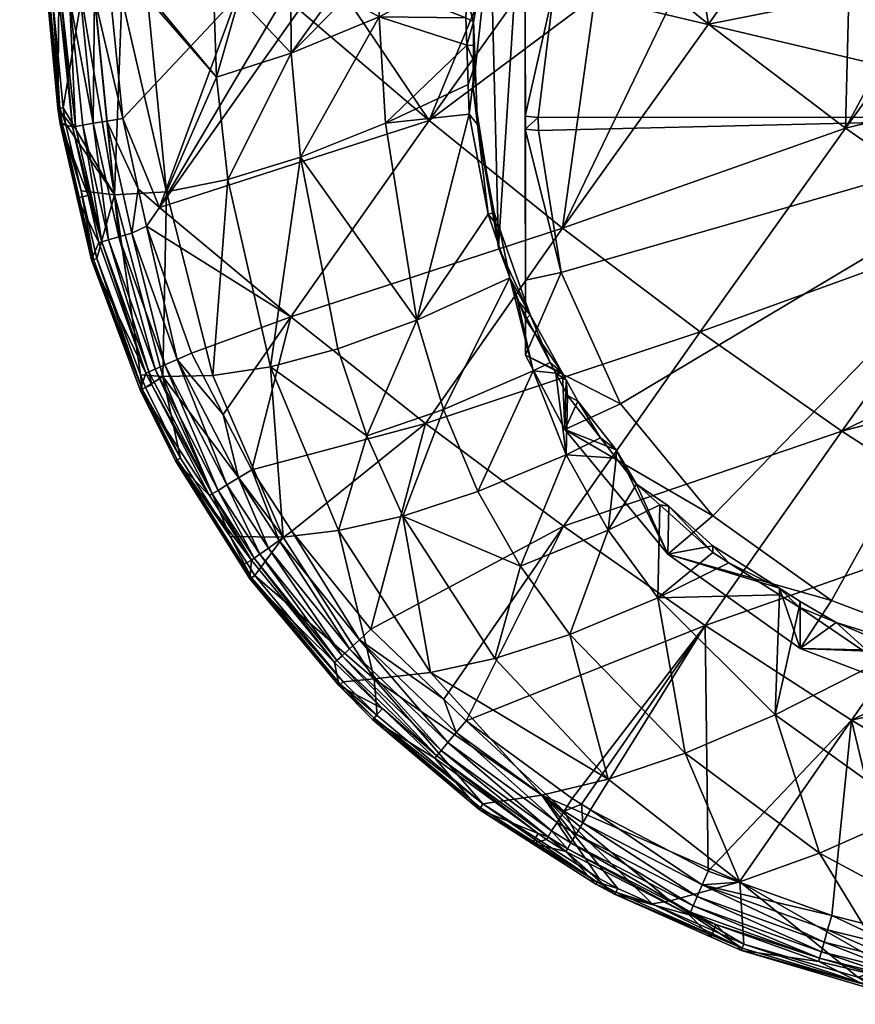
# Model space of a CAD drawing. Extents: x -0.028 to 0.043, y -0.141 to 0.027.
# Tile 1 of 46: x -0.021 to -0.005, y -0.14 to -0.122. Entities that reach past the tile are written whole.
import ezdxf

# ---------------------------------------------------------------- set-up
doc = ezdxf.new("R2010")
doc.units = 0
doc.layers.add('mesh', color=7, linetype='CONTINUOUS')

msp = doc.modelspace()

# ---------------------------------------------------------------- meshes
at = {"layer": 'mesh'}
mesh = msp.add_polyface(dxfattribs=at)
corners = [(-0.020637, -0.108652, 0.127079), (-0.020097, -0.121233, 0.127149), (-0.019542, -0.121234, 0.125844), (-0.018911, -0.125, 0.12569), (-0.019288, -0.121234, 0.125399), (-0.017919, -0.124942, 0.12392), (-0.018278, -0.121234, 0.123631), (-0.01877, -0.121234, 0.124492), (-0.015531, -0.122291, 0.120489), (-0.015537, -0.121235, 0.120477), (-0.016527, -0.121235, 0.121398), (-0.012195, -0.12162, 0.117932), (-0.013852, -0.121595, 0.119032), (-0.012176, -0.122142, 0.117968), (-0.013155, -0.121235, 0.118577), (-0.014781, -0.121235, 0.119773), (-0.014488, -0.121235, 0.119501), (-0.013839, -0.121235, 0.119051), (-0.016963, -0.122754, 0.122062), (-0.018216, -0.121234, 0.123523), (-0.019893, -0.123337, 0.127147), (-0.019973, -0.121234, 0.131334), (-0.020191, -0.121233, 0.127771), (-0.020723, -0.108651, 0.127669), (-0.018048, -0.125241, 0.132788), (-0.016568, -0.121209, 0.13348), (-0.015659, -0.121209, 0.133746), (-0.014488, -0.121209, 0.134088), (-0.015383, -0.121465, 0.133857), (-0.0152, -0.121209, 0.13388), (-0.012897, -0.123581, 0.134533), (-0.011917, -0.121209, 0.134839), (-0.019957, -0.123344, 0.127354), (-0.020151, -0.121234, 0.127354), (-0.020177, -0.121235, 0.127455), (-0.019993, -0.123344, 0.127785), (-0.020182, -0.121234, 0.127561), (-0.02071, -0.108653, 0.12737), (-0.011795, -0.119063, 0.117565), (-0.011711, -0.119406, 0.117608), (-0.011601, -0.119069, 0.117532), (-0.011879, -0.119315, 0.117624), (-0.011754, -0.119541, 0.117638), (-0.011812, -0.119803, 0.117683), (-0.012047, -0.121694, 0.117919), (-0.01203, -0.122145, 0.11795), (-0.011721, -0.119923, 0.115159), (-0.012055, -0.12297, 0.115807), (-0.012172, -0.121235, 0.117896), (-0.017009, -0.121235, 0.122005), (-0.019316, -0.123633, 0.132281), (-0.019559, -0.121226, 0.132272), (-0.019293, -0.12122, 0.132497), (-0.018754, -0.123538, 0.132661), (-0.018985, -0.121215, 0.132654), (-0.019653, -0.123691, 0.131688), (-0.01993, -0.121234, 0.131613), (-0.01977, -0.121231, 0.131995)]
mesh.append_faces([[corners[k] for k in face] for face in [(0, 1, 2, 2), (3, 4, 2, 2), (5, 6, 7, 7), (8, 9, 10, 10), (11, 12, 13, 13), (11, 14, 12, 12), (8, 15, 9, 9), (8, 16, 15, 15), (12, 16, 8, 8), (12, 17, 16, 16), (14, 17, 12, 12), (18, 19, 6, 6), (20, 2, 1, 1), (18, 8, 10, 10), (3, 7, 4, 4), (21, 22, 23, 23), (24, 25, 26, 26), (27, 28, 29, 29), (27, 30, 28, 28), (31, 30, 27, 27), (26, 29, 28, 28), (32, 33, 34, 34), (32, 1, 33, 33), (35, 36, 22, 22), (33, 1, 0, 0), (37, 34, 33, 33), (37, 36, 34, 34), (22, 36, 23, 23), (0, 37, 33, 33), (38, 39, 40, 40), (41, 39, 38, 38), (41, 42, 39, 39), (41, 43, 42, 42), (13, 44, 11, 11), (13, 45, 44, 44), (46, 39, 42, 42), (46, 44, 47, 47), (46, 43, 44, 44), (42, 43, 46, 46), (40, 39, 46, 46), (48, 14, 11, 11), (18, 49, 19, 19), (18, 10, 49, 49), (50, 51, 52, 52), (53, 52, 54, 54), (55, 56, 57, 57), (48, 43, 41, 41), (48, 44, 43, 43), (11, 44, 48, 48)]])
mesh = msp.add_polyface(dxfattribs=at)
corners = [(-0.003113, -0.121203, 0.136321), (0.000047, -0.121212, 0.13646), (0.000047, -0.12253, 0.136406), (-0.004936, -0.123726, 0.136119), (-0.00973, -0.121207, 0.135312), (-0.012897, -0.123581, 0.134533), (-0.011205, -0.121208, 0.134993), (-0.003583, -0.121202, 0.1363), (-0.004875, -0.121203, 0.13613), (-0.007557, -0.121735, 0.135782), (-0.007176, -0.121205, 0.135825), (-0.007647, -0.121205, 0.135763), (-0.00821, -0.121206, 0.135641), (0.001711, -0.121203, 0.136429), (-0.009127, -0.114566, 0.116154), (-0.009197, -0.114289, 0.116087), (-0.009607, -0.11481, 0.116288), (-0.008728, -0.11419, 0.115992), (-0.007953, -0.113462, 0.115678), (-0.010332, -0.115735, 0.116645), (-0.011263, -0.11746, 0.117191), (-0.010566, -0.116584, 0.116881), (-0.010508, -0.116062, 0.116749), (-0.011164, -0.117723, 0.117229), (-0.011795, -0.119063, 0.117565), (-0.011601, -0.119069, 0.117532), (-0.011571, -0.125998, 0.11645), (-0.011061, -0.118002, 0.114751), (-0.011721, -0.119923, 0.115159), (-0.01106, -0.120753, 0.11173), (-0.011061, -0.118683, 0.111544), (-0.011058, -0.123494, 0.111976), (-0.011058, -0.123743, 0.112062), (-0.011055, -0.127384, 0.116745), (-0.000058, -0.123517, 0.111834), (-0.003091, -0.11343, 0.10969), (-0.005657, -0.114541, 0.109926), (-0.000319, -0.113005, 0.109599), (0.002472, -0.113298, 0.109662), (-0.009495, -0.118482, 0.110764), (-0.010506, -0.121043, 0.111308), (-0.007842, -0.116265, 0.110292), (-0.010593, -0.117747, 0.111345), (-0.008747, -0.115271, 0.110819), (-0.006308, -0.113347, 0.11041), (-0.010282, -0.116068, 0.116719)]
mesh.append_faces([[corners[k] for k in face] for face in [(0, 1, 2, 2), (2, 3, 0, 0), (4, 5, 6, 6), (3, 7, 0, 0), (3, 8, 7, 7), (9, 10, 8, 8), (11, 10, 9, 9), (12, 11, 9, 9), (2, 1, 13, 13), (14, 15, 16, 16), (15, 17, 18, 18), (14, 17, 15, 15), (19, 14, 16, 16), (20, 21, 22, 22), (20, 23, 21, 21), (24, 23, 20, 20), (24, 25, 23, 23), (26, 27, 28, 28), (29, 30, 27, 27), (27, 31, 29, 29), (27, 32, 31, 31), (33, 32, 27, 27), (34, 35, 36, 36), (34, 37, 35, 35), (38, 37, 34, 34), (34, 39, 40, 40), (34, 41, 39, 39), (36, 41, 34, 34), (40, 30, 29, 29), (40, 39, 30, 30), (31, 40, 29, 29), (39, 42, 30, 30), (39, 43, 42, 42), (41, 43, 39, 39), (41, 44, 43, 43), (36, 44, 41, 41), (23, 27, 21, 21), (23, 28, 27, 27), (25, 28, 23, 23), (44, 18, 43, 43), (21, 30, 42, 42), (27, 30, 21, 21), (43, 14, 42, 42), (43, 17, 14, 14), (18, 17, 43, 43), (19, 45, 14, 14), (22, 45, 19, 19), (22, 21, 45, 45), (21, 42, 45, 45), (42, 14, 45, 45)]])
mesh = msp.add_polyface(dxfattribs=at)
corners = [(-0.016742, -0.124709, 0.122231), (-0.015531, -0.122291, 0.120489), (-0.016963, -0.122754, 0.122062), (-0.015354, -0.12428, 0.120638), (-0.015929, -0.128284, 0.122748), (-0.013132, -0.127396, 0.119566), (-0.011769, -0.125372, 0.118123), (-0.012129, -0.123459, 0.118057), (-0.011962, -0.130668, 0.120236), (-0.010909, -0.128363, 0.11842), (-0.012623, -0.129099, 0.119867), (-0.013852, -0.121595, 0.119032), (-0.013727, -0.123629, 0.119156), (-0.012176, -0.122142, 0.117968), (-0.012149, -0.122891, 0.118019), (-0.014087, -0.129602, 0.121431), (-0.014641, -0.127944, 0.121107), (-0.01703, -0.128451, 0.124468), (-0.015686, -0.131539, 0.125215), (-0.014625, -0.131416, 0.123484), (-0.016285, -0.130254, 0.132664), (-0.015539, -0.127334, 0.133405), (-0.012968, -0.129367, 0.133856), (-0.016831, -0.129195, 0.132663), (-0.017435, -0.128024, 0.132661), (-0.011917, -0.121209, 0.134839), (-0.011205, -0.121208, 0.134993), (-0.012897, -0.123581, 0.134533), (-0.00973, -0.121207, 0.135312), (-0.010344, -0.125634, 0.135038), (-0.018048, -0.125241, 0.132788), (-0.015383, -0.121465, 0.133857), (-0.012016, -0.122508, 0.117975), (-0.01203, -0.122145, 0.11795), (-0.011973, -0.123655, 0.118053), (-0.011654, -0.125339, 0.118113), (-0.01155, -0.125635, 0.118121), (-0.011571, -0.125998, 0.11645), (-0.011721, -0.119923, 0.115159), (-0.012055, -0.12297, 0.115807), (-0.011055, -0.127384, 0.116745), (-0.011061, -0.118002, 0.114751), (-0.010962, -0.127294, 0.118163), (-0.012047, -0.121694, 0.117919), (-0.011353, -0.126586, 0.118151)]
mesh.append_faces([[corners[k] for k in face] for face in [(0, 1, 2, 2), (3, 0, 4, 4), (5, 6, 7, 7), (8, 9, 10, 10), (3, 1, 0, 0), (3, 11, 1, 1), (12, 11, 3, 3), (12, 13, 11, 11), (14, 13, 12, 12), (15, 5, 16, 16), (15, 10, 5, 5), (17, 4, 0, 0), (18, 4, 17, 17), (12, 7, 14, 14), (12, 5, 7, 7), (3, 5, 12, 12), (3, 16, 5, 5), (4, 16, 3, 3), (4, 15, 16, 16), (19, 15, 4, 4), (20, 21, 22, 22), (23, 21, 20, 20), (23, 24, 21, 21), (25, 26, 27, 27), (28, 29, 27, 27), (21, 29, 22, 22), (21, 27, 29, 29), (30, 27, 21, 21), (30, 31, 27, 27), (32, 13, 14, 14), (32, 33, 13, 13), (7, 32, 14, 14), (7, 34, 32, 32), (6, 34, 7, 7), (6, 35, 34, 34), (6, 36, 35, 35), (37, 38, 39, 39), (40, 41, 37, 37), (42, 37, 36, 36), (34, 39, 32, 32), (34, 37, 39, 39), (35, 37, 34, 34), (35, 36, 37, 37), (39, 33, 32, 32), (39, 43, 33, 33), (5, 44, 6, 6), (10, 44, 5, 5), (10, 9, 44, 44), (44, 36, 6, 6), (44, 42, 36, 36)]])
mesh = msp.add_polyface(dxfattribs=at)
corners = [(-0.010277, -0.129966, 0.118771), (-0.010473, -0.128406, 0.118223), (-0.010909, -0.128363, 0.11842), (-0.010248, -0.128834, 0.118243), (-0.010579, -0.128205, 0.118214), (-0.011206, -0.127012, 0.11816), (-0.011962, -0.130668, 0.120236), (0.000047, -0.12253, 0.136406), (-0.002219, -0.125626, 0.13621), (-0.004936, -0.123726, 0.136119), (-0.00821, -0.121206, 0.135641), (-0.010344, -0.125634, 0.135038), (-0.00973, -0.121207, 0.135312), (-0.007557, -0.121735, 0.135782), (-0.004875, -0.121203, 0.13613), (-0.010329, -0.131334, 0.134128), (-0.007716, -0.127616, 0.135349), (-0.005005, -0.129515, 0.135442), (-0.012968, -0.129367, 0.133856), (-0.010054, -0.128942, 0.118251), (-0.009619, -0.129643, 0.118335), (-0.010278, -0.128534, 0.118229), (-0.010349, -0.128406, 0.118222), (-0.010962, -0.127294, 0.118163), (-0.011055, -0.127384, 0.116745), (-0.011056, -0.126633, 0.113049), (-0.011058, -0.123743, 0.112062), (-0.011055, -0.128065, 0.113538), (-0.000058, -0.123517, 0.111834), (-0.010506, -0.121043, 0.111308), (-0.010808, -0.123524, 0.111835), (-0.010371, -0.126484, 0.112464), (-0.009235, -0.128994, 0.112998), (-0.010805, -0.123772, 0.111888), (-0.007473, -0.131131, 0.113452), (-0.002588, -0.133737, 0.114006), (0.000202, -0.134029, 0.114068), (-0.011058, -0.123494, 0.111976), (-0.010302, -0.129481, 0.113839), (-0.011571, -0.125998, 0.11645), (-0.009319, -0.12987, 0.118361), (-0.011353, -0.126586, 0.118151), (0.000047, -0.124975, 0.136308), (0.000047, -0.127071, 0.136043), (0.000047, -0.128192, 0.135901)]
mesh.append_faces([[corners[k] for k in face] for face in [(0, 1, 2, 2), (0, 3, 1, 1), (2, 4, 5, 5), (1, 4, 2, 2), (6, 0, 2, 2), (7, 8, 9, 9), (10, 11, 12, 12), (13, 14, 9, 9), (15, 16, 17, 17), (18, 11, 16, 16), (16, 8, 17, 17), (16, 9, 8, 8), (11, 9, 16, 16), (11, 13, 9, 9), (10, 13, 11, 11), (19, 3, 20, 20), (21, 3, 19, 19), (21, 1, 3, 3), (22, 1, 21, 21), (22, 4, 1, 1), (23, 4, 22, 22), (23, 5, 4, 4), (24, 25, 26, 26), (27, 25, 24, 24), (28, 29, 30, 30), (28, 31, 32, 32), (28, 33, 31, 31), (30, 33, 28, 28), (32, 34, 28, 28), (35, 36, 28, 28), (37, 30, 29, 29), (26, 30, 37, 37), (26, 33, 30, 30), (31, 33, 26, 26), (32, 27, 38, 38), (31, 27, 32, 32), (31, 25, 27, 27), (26, 25, 31, 31), (22, 21, 38, 38), (23, 24, 39, 39), (22, 24, 23, 23), (22, 27, 24, 24), (38, 27, 22, 22), (38, 19, 40, 40), (21, 19, 38, 38), (2, 5, 41, 41), (42, 43, 8, 8), (17, 43, 44, 44), (17, 8, 43, 43), (41, 5, 23, 23)]])
mesh = msp.add_polyface(dxfattribs=at)
corners = [(-0.019893, -0.123337, 0.127147), (-0.018911, -0.125, 0.12569), (-0.019542, -0.121234, 0.125844), (-0.019847, -0.123634, 0.127149), (-0.019546, -0.124926, 0.127153), (-0.017919, -0.124942, 0.12392), (-0.01877, -0.121234, 0.124492), (-0.016963, -0.122754, 0.122062), (-0.018278, -0.121234, 0.123631), (-0.016742, -0.124709, 0.122231), (-0.019947, -0.123643, 0.127788), (-0.019415, -0.125012, 0.131352), (-0.019621, -0.125056, 0.127802), (-0.019713, -0.123702, 0.131349), (-0.019993, -0.123344, 0.127785), (-0.019973, -0.121234, 0.131334), (-0.020191, -0.121233, 0.127771), (-0.018754, -0.123538, 0.132661), (-0.018048, -0.125241, 0.132788), (-0.018455, -0.124887, 0.132661), (-0.016568, -0.121209, 0.13348), (-0.018985, -0.121215, 0.132654), (-0.015659, -0.121209, 0.133746), (-0.015383, -0.121465, 0.133857), (-0.019057, -0.123589, 0.132504), (-0.018578, -0.125729, 0.132503), (-0.018828, -0.125801, 0.132281), (-0.019316, -0.123633, 0.132281), (-0.019023, -0.125858, 0.132006), (-0.019518, -0.123668, 0.132004), (-0.019152, -0.125895, 0.131692), (-0.019653, -0.123691, 0.131688), (-0.020177, -0.121235, 0.127455), (-0.020182, -0.121234, 0.127561), (-0.01999, -0.123346, 0.127568), (-0.019944, -0.123645, 0.127571), (-0.019345, -0.126245, 0.12759), (-0.019957, -0.123344, 0.127354), (-0.01991, -0.123642, 0.127356), (-0.019311, -0.126236, 0.12737), (-0.020097, -0.121233, 0.127149), (-0.018297, -0.125598, 0.132661), (-0.01993, -0.121234, 0.131613), (-0.01977, -0.121231, 0.131995), (-0.019559, -0.121226, 0.132272), (-0.019293, -0.12122, 0.132497)]
mesh.append_faces([[corners[k] for k in face] for face in [(0, 1, 2, 2), (3, 1, 0, 0), (3, 4, 1, 1), (1, 5, 6, 6), (5, 7, 8, 8), (5, 9, 7, 7), (10, 11, 12, 12), (10, 13, 11, 11), (14, 13, 10, 10), (14, 15, 13, 13), (16, 15, 14, 14), (17, 18, 19, 19), (17, 20, 18, 18), (21, 20, 17, 17), (22, 23, 18, 18), (19, 24, 17, 17), (19, 25, 24, 24), (24, 26, 27, 27), (25, 26, 24, 24), (27, 28, 29, 29), (26, 28, 27, 27), (29, 30, 31, 31), (28, 30, 29, 29), (30, 13, 31, 31), (30, 11, 13, 13), (32, 33, 34, 34), (14, 34, 33, 33), (35, 34, 14, 14), (35, 12, 36, 36), (35, 10, 12, 12), (14, 10, 35, 35), (34, 37, 32, 32), (34, 38, 37, 37), (35, 38, 34, 34), (35, 39, 38, 38), (36, 39, 35, 35), (37, 0, 40, 40), (37, 3, 0, 0), (38, 3, 37, 37), (38, 4, 3, 3), (39, 4, 38, 38), (18, 41, 19, 19), (15, 42, 13, 13), (43, 44, 27, 27), (17, 24, 45, 45), (41, 25, 19, 19), (24, 27, 45, 45), (27, 29, 43, 43), (29, 31, 43, 43), (31, 13, 42, 42)]])
mesh = msp.add_polyface(dxfattribs=at)
corners = [(-0.004286, -0.133926, 0.11953), (-0.005821, -0.132878, 0.119006), (-0.006281, -0.134934, 0.120842), (-0.008522, -0.132701, 0.119695), (-0.007163, -0.13203, 0.118762), (-0.007471, -0.131836, 0.118706), (-0.006196, -0.132641, 0.118938), (0.000047, -0.128192, 0.135901), (-0.002204, -0.131323, 0.135299), (-0.005005, -0.129515, 0.135442), (0.000047, -0.128943, 0.135806), (0.000047, -0.130858, 0.135437), (-0.007616, -0.133227, 0.134206), (-0.004824, -0.13504, 0.134074), (-0.010329, -0.131334, 0.134128), (-0.005805, -0.132768, 0.118984), (-0.006196, -0.132519, 0.118914), (-0.001941, -0.134145, 0.119461), (-0.002878, -0.13382, 0.119356), (-0.003183, -0.133768, 0.119336), (-0.001175, -0.13411, 0.119466), (-0.007474, -0.131706, 0.118684), (-0.008313, -0.130951, 0.11853), (-0.000058, -0.123517, 0.111834), (-0.005206, -0.132749, 0.113796), (-0.002588, -0.133737, 0.114006), (-0.007473, -0.131131, 0.113452), (0.000202, -0.134029, 0.114068), (-0.002882, -0.134776, 0.114965), (0.000233, -0.135102, 0.115034), (-0.005805, -0.133672, 0.11473), (-0.008335, -0.131866, 0.114346), (0.00005, -0.134121, 0.119471), (0.000047, -0.1343, 0.119519), (0.000046, -0.13482, 0.119954), (-0.005114, -0.133175, 0.119109), (-0.003933, -0.133671, 0.119282), (-0.001674, -0.135778, 0.120856), (0.000274, -0.134298, 0.119518), (0.000047, -0.132655, 0.134969), (0.000047, -0.133946, 0.134633), (0.000233, -0.134122, 0.119472)]
mesh.append_faces([[corners[k] for k in face] for face in [(0, 1, 2, 2), (3, 4, 5, 5), (6, 4, 3, 3), (2, 6, 3, 3), (1, 6, 2, 2), (7, 8, 9, 9), (8, 10, 11, 11), (7, 10, 8, 8), (12, 8, 13, 13), (12, 9, 8, 8), (14, 9, 12, 12), (1, 15, 16, 16), (17, 18, 19, 19), (17, 20, 18, 18), (16, 6, 1, 1), (16, 4, 6, 6), (21, 4, 16, 16), (21, 5, 4, 4), (22, 5, 21, 21), (23, 24, 25, 25), (23, 26, 24, 24), (27, 28, 29, 29), (25, 28, 27, 27), (25, 30, 28, 28), (24, 30, 25, 25), (24, 31, 30, 30), (26, 31, 24, 24), (19, 28, 30, 30), (29, 20, 32, 32), (28, 18, 20, 20), (19, 18, 28, 28), (30, 16, 15, 15), (31, 16, 30, 30), (31, 21, 16, 16), (33, 17, 34, 34), (0, 35, 1, 1), (36, 35, 0, 0), (37, 36, 0, 0), (34, 38, 33, 33), (8, 11, 39, 39), (13, 39, 40, 40), (13, 8, 39, 39), (35, 15, 1, 1), (36, 19, 35, 35), (17, 19, 36, 36), (33, 20, 17, 17), (33, 32, 20, 20), (33, 41, 32, 32), (19, 30, 35, 35), (30, 15, 35, 35)]])
mesh = msp.add_polyface(dxfattribs=at)
corners = [(-0.018911, -0.125, 0.12569), (-0.019546, -0.124926, 0.127153), (-0.019246, -0.126219, 0.127158), (-0.018412, -0.128439, 0.12717), (-0.017983, -0.128474, 0.126244), (-0.01832, -0.128684, 0.127172), (-0.01765, -0.130033, 0.127177), (-0.017919, -0.124942, 0.12392), (-0.01703, -0.128451, 0.124468), (-0.015686, -0.131539, 0.125215), (-0.016742, -0.124709, 0.122231), (-0.019348, -0.126243, 0.127813), (-0.01921, -0.125913, 0.131355), (-0.018309, -0.128409, 0.13136), (-0.019621, -0.125056, 0.127802), (-0.019415, -0.125012, 0.131352), (-0.017711, -0.128145, 0.132503), (-0.016831, -0.129195, 0.132663), (-0.016541, -0.13041, 0.132506), (-0.017435, -0.128024, 0.132661), (-0.018254, -0.128385, 0.131695), (-0.018196, -0.128628, 0.131361), (-0.019152, -0.125895, 0.131692), (-0.018578, -0.125729, 0.132503), (-0.017947, -0.128249, 0.132282), (-0.018828, -0.125801, 0.132281), (-0.01676, -0.130543, 0.132284), (-0.018131, -0.12833, 0.132007), (-0.019023, -0.125858, 0.132006), (-0.016931, -0.130647, 0.132011), (-0.017045, -0.130716, 0.1317), (-0.018384, -0.128712, 0.127387), (-0.019345, -0.126245, 0.12759), (-0.018418, -0.128725, 0.12761), (-0.019311, -0.126236, 0.12737), (-0.017712, -0.130065, 0.127393), (-0.017745, -0.130082, 0.127618), (-0.018418, -0.128729, 0.127837), (-0.015539, -0.127334, 0.133405), (-0.018297, -0.125598, 0.132661), (-0.018048, -0.125241, 0.132788)]
mesh.append_faces([[corners[k] for k in face] for face in [(0, 1, 2, 2), (3, 0, 2, 2), (3, 4, 0, 0), (5, 4, 3, 3), (5, 6, 4, 4), (4, 7, 0, 0), (4, 8, 7, 7), (9, 8, 4, 4), (8, 10, 7, 7), (11, 12, 13, 13), (14, 12, 11, 11), (14, 15, 12, 12), (16, 17, 18, 18), (16, 19, 17, 17), (13, 20, 21, 21), (13, 22, 20, 20), (12, 22, 13, 13), (23, 24, 25, 25), (16, 24, 23, 23), (16, 26, 24, 24), (18, 26, 16, 16), (25, 27, 28, 28), (24, 27, 25, 25), (24, 29, 27, 27), (26, 29, 24, 24), (28, 20, 22, 22), (27, 20, 28, 28), (27, 30, 20, 20), (29, 30, 27, 27), (12, 15, 22, 22), (5, 31, 6, 6), (32, 11, 33, 33), (32, 14, 11, 11), (32, 31, 34, 34), (33, 31, 32, 32), (33, 35, 31, 31), (36, 35, 33, 33), (34, 2, 1, 1), (31, 2, 34, 34), (31, 3, 2, 2), (5, 3, 31, 31), (37, 13, 21, 21), (11, 13, 37, 37), (38, 39, 40, 40), (38, 19, 39, 39), (16, 23, 39, 39), (39, 19, 16, 16), (33, 37, 36, 36), (33, 11, 37, 37)]])
mesh = msp.add_polyface(dxfattribs=at)
corners = [(-0.008522, -0.132701, 0.119695), (-0.007471, -0.131836, 0.118706), (-0.008488, -0.130924, 0.118518), (-0.009319, -0.130029, 0.118379), (-0.009619, -0.129643, 0.118335), (-0.010277, -0.129966, 0.118771), (-0.010248, -0.128834, 0.118243), (-0.009473, -0.131407, 0.1192), (-0.010208, -0.133399, 0.121161), (-0.011151, -0.132098, 0.120669), (-0.011642, -0.133858, 0.122743), (-0.013398, -0.131139, 0.121815), (-0.011962, -0.130668, 0.120236), (-0.010743, -0.136469, 0.12549), (-0.009475, -0.136166, 0.123848), (-0.012869, -0.134125, 0.124409), (-0.006959, -0.13813, 0.125107), (-0.008, -0.13567, 0.122286), (-0.006281, -0.134934, 0.120842), (-0.007616, -0.133227, 0.134206), (-0.009983, -0.136646, 0.132662), (-0.010162, -0.136535, 0.132662), (-0.009808, -0.136755, 0.132662), (-0.007563, -0.137921, 0.132663), (-0.01219, -0.135048, 0.132662), (-0.010329, -0.131334, 0.134128), (-0.012617, -0.134639, 0.132662), (-0.012968, -0.129367, 0.133856), (-0.007716, -0.127616, 0.135349), (-0.009958, -0.137003, 0.132503), (-0.010317, -0.13678, 0.132503), (-0.010809, -0.137204, 0.131384), (-0.012747, -0.135718, 0.131706), (-0.010622, -0.137266, 0.131711), (-0.012786, -0.135765, 0.131378), (-0.012378, -0.135274, 0.132502), (-0.01045, -0.136991, 0.132284), (-0.010553, -0.137155, 0.132015), (-0.012538, -0.135466, 0.132283), (-0.012663, -0.135617, 0.132013), (-0.010054, -0.128942, 0.118251), (-0.009319, -0.12987, 0.118361), (-0.008313, -0.130951, 0.11853), (-0.007473, -0.131131, 0.113452), (-0.010302, -0.129481, 0.113839), (-0.008335, -0.131866, 0.114346), (-0.009235, -0.128994, 0.112998), (-0.007474, -0.131706, 0.118684), (-0.013943, -0.134251, 0.126127), (-0.011866, -0.136637, 0.127181), (-0.008932, -0.130526, 0.118436)]
mesh.append_faces([[corners[k] for k in face] for face in [(0, 1, 2, 2), (3, 4, 5, 5), (4, 6, 5, 5), (7, 0, 2, 2), (7, 8, 0, 0), (9, 8, 7, 7), (9, 10, 8, 8), (11, 10, 9, 9), (9, 5, 12, 12), (7, 5, 9, 9), (7, 3, 5, 5), (13, 14, 15, 15), (16, 14, 13, 13), (16, 17, 14, 14), (14, 10, 15, 15), (14, 8, 10, 10), (17, 8, 14, 14), (17, 0, 8, 8), (18, 0, 17, 17), (19, 20, 21, 21), (19, 22, 20, 20), (19, 23, 22, 22), (24, 19, 21, 21), (24, 25, 19, 19), (26, 25, 24, 24), (27, 28, 25, 25), (29, 20, 22, 22), (30, 20, 29, 29), (31, 32, 33, 33), (34, 32, 31, 31), (30, 21, 20, 20), (30, 24, 21, 21), (35, 24, 30, 30), (30, 36, 35, 35), (36, 37, 38, 38), (37, 33, 39, 39), (40, 4, 41, 41), (42, 2, 1, 1), (4, 3, 41, 41), (43, 44, 45, 45), (46, 44, 43, 43), (44, 41, 45, 45), (42, 47, 45, 45), (48, 49, 13, 13), (7, 2, 50, 50), (50, 3, 7, 7), (50, 2, 42, 42), (41, 3, 50, 50), (45, 50, 42, 42), (45, 41, 50, 50)]])
mesh = msp.add_polyface(dxfattribs=at)
corners = [(-0.015686, -0.131539, 0.125215), (-0.016702, -0.131531, 0.127188), (-0.01623, -0.132277, 0.127193), (-0.017983, -0.128474, 0.126244), (-0.01765, -0.130033, 0.127177), (-0.013398, -0.131139, 0.121815), (-0.012623, -0.129099, 0.119867), (-0.014087, -0.129602, 0.121431), (-0.011962, -0.130668, 0.120236), (-0.011151, -0.132098, 0.120669), (-0.014625, -0.131416, 0.123484), (-0.015929, -0.128284, 0.122748), (-0.013943, -0.134251, 0.126127), (-0.012869, -0.134125, 0.124409), (-0.011642, -0.133858, 0.122743), (-0.014011, -0.133302, 0.132663), (-0.012968, -0.129367, 0.133856), (-0.010329, -0.131334, 0.134128), (-0.015518, -0.131429, 0.132665), (-0.016285, -0.130254, 0.132664), (-0.015761, -0.131602, 0.132506), (-0.014229, -0.133503, 0.132504), (-0.016541, -0.13041, 0.132506), (-0.016831, -0.129195, 0.132663), (-0.018196, -0.128628, 0.131361), (-0.017045, -0.130716, 0.1317), (-0.017096, -0.130748, 0.131367), (-0.018254, -0.128385, 0.131695), (-0.015969, -0.13175, 0.132285), (-0.01676, -0.130543, 0.132284), (-0.014415, -0.133674, 0.132284), (-0.016132, -0.131865, 0.132013), (-0.016931, -0.130647, 0.132011), (-0.01456, -0.133808, 0.132012), (-0.01624, -0.131943, 0.131702), (-0.014658, -0.133897, 0.131704), (-0.016319, -0.132338, 0.127636), (-0.016484, -0.13208, 0.127862), (-0.016321, -0.132337, 0.127864), (-0.017745, -0.130082, 0.127618), (-0.017747, -0.130082, 0.127845), (-0.016288, -0.132317, 0.12741), (-0.017712, -0.130065, 0.127393), (-0.018384, -0.128712, 0.127387), (-0.014589, -0.134355, 0.127424), (-0.016289, -0.131978, 0.13137), (-0.018418, -0.128729, 0.127837)]
mesh.append_faces([[corners[k] for k in face] for face in [(0, 1, 2, 2), (3, 1, 0, 0), (3, 4, 1, 1), (5, 6, 7, 7), (5, 8, 6, 6), (9, 8, 5, 5), (0, 10, 11, 11), (12, 10, 0, 0), (12, 13, 10, 10), (10, 5, 7, 7), (13, 5, 10, 10), (13, 14, 5, 5), (15, 16, 17, 17), (18, 16, 15, 15), (19, 16, 18, 18), (20, 18, 21, 21), (20, 19, 18, 18), (22, 19, 20, 20), (22, 23, 19, 19), (24, 25, 26, 26), (24, 27, 25, 25), (22, 28, 29, 29), (20, 28, 22, 22), (20, 30, 28, 28), (21, 30, 20, 20), (29, 31, 32, 32), (28, 31, 29, 29), (28, 33, 31, 31), (30, 33, 28, 28), (32, 34, 25, 25), (31, 34, 32, 32), (31, 35, 34, 34), (36, 37, 38, 38), (39, 37, 36, 36), (39, 40, 37, 37), (1, 41, 2, 2), (1, 42, 41, 41), (4, 42, 1, 1), (4, 43, 42, 42), (39, 41, 42, 42), (36, 41, 39, 39), (36, 44, 41, 41), (37, 45, 38, 38), (40, 45, 37, 37), (40, 26, 45, 45), (46, 26, 40, 40), (46, 24, 26, 26), (45, 25, 34, 34), (26, 25, 45, 45), (39, 46, 40, 40)]])
mesh = msp.add_polyface(dxfattribs=at)
corners = [(-0.015686, -0.131539, 0.125215), (-0.01623, -0.132277, 0.127193), (-0.013943, -0.134251, 0.126127), (-0.010743, -0.136469, 0.12549), (-0.012869, -0.134125, 0.124409), (-0.014618, -0.13438, 0.127883), (-0.014702, -0.133938, 0.131373), (-0.013784, -0.134813, 0.131376), (-0.016321, -0.132337, 0.127864), (-0.010809, -0.137204, 0.131384), (-0.011939, -0.136744, 0.127907), (-0.012786, -0.135765, 0.131378), (-0.014011, -0.133302, 0.132663), (-0.010329, -0.131334, 0.134128), (-0.012617, -0.134639, 0.132662), (-0.012378, -0.135274, 0.132502), (-0.01219, -0.135048, 0.132662), (-0.014229, -0.133503, 0.132504), (-0.012747, -0.135718, 0.131706), (-0.014658, -0.133897, 0.131704), (-0.01624, -0.131943, 0.131702), (-0.015518, -0.131429, 0.132665), (-0.012538, -0.135466, 0.132283), (-0.014415, -0.133674, 0.132284), (-0.01045, -0.136991, 0.132284), (-0.012663, -0.135617, 0.132013), (-0.01456, -0.133808, 0.132012), (-0.010553, -0.137155, 0.132015), (-0.016132, -0.131865, 0.132013), (-0.010622, -0.137266, 0.131711), (-0.013892, -0.13495, 0.127203), (-0.014589, -0.134355, 0.127424), (-0.013944, -0.135002, 0.127425), (-0.014616, -0.13438, 0.127652), (-0.016319, -0.132338, 0.127636), (-0.013971, -0.135029, 0.127655), (-0.011912, -0.136712, 0.127434), (-0.011937, -0.136743, 0.127669), (-0.014536, -0.134306, 0.127205), (-0.011866, -0.136637, 0.127181), (-0.016289, -0.131978, 0.13137), (-0.013978, -0.135024, 0.127888), (-0.016288, -0.132317, 0.12741)]
mesh.append_faces([[corners[k] for k in face] for face in [(0, 1, 2, 2), (3, 4, 2, 2), (5, 6, 7, 7), (8, 6, 5, 5), (9, 10, 11, 11), (12, 13, 14, 14), (15, 14, 16, 16), (17, 14, 15, 15), (7, 18, 11, 11), (7, 19, 18, 18), (6, 19, 7, 7), (6, 20, 19, 19), (17, 12, 14, 14), (17, 21, 12, 12), (17, 22, 23, 23), (15, 22, 17, 17), (15, 24, 22, 22), (23, 25, 26, 26), (22, 25, 23, 23), (22, 27, 25, 25), (26, 19, 28, 28), (26, 18, 19, 19), (25, 18, 26, 26), (25, 29, 18, 18), (30, 31, 32, 32), (33, 8, 5, 5), (34, 8, 33, 33), (33, 31, 34, 34), (33, 32, 31, 31), (35, 32, 33, 33), (35, 36, 32, 32), (37, 36, 35, 35), (2, 1, 38, 38), (2, 30, 39, 39), (38, 30, 2, 2), (8, 40, 6, 6), (7, 41, 5, 5), (11, 41, 7, 7), (11, 10, 41, 41), (40, 20, 6, 6), (37, 41, 10, 10), (35, 41, 37, 37), (33, 41, 35, 35), (39, 32, 36, 36), (30, 32, 39, 39), (38, 31, 30, 30), (38, 42, 31, 31), (1, 42, 38, 38), (33, 5, 41, 41)]])
mesh = msp.add_polyface(dxfattribs=at)
corners = [(-0.006879, -0.139316, 0.127192), (-0.006959, -0.13813, 0.125107), (-0.008288, -0.138493, 0.126717), (-0.005434, -0.13758, 0.123577), (-0.008, -0.13567, 0.122286), (-0.006281, -0.134934, 0.120842), (-0.003677, -0.136801, 0.122156), (-0.004286, -0.133926, 0.11953), (-0.001674, -0.135778, 0.120856), (-0.000704, -0.138321, 0.123642), (-0.000227, -0.136575, 0.121584), (-0.002508, -0.139148, 0.125033), (-0.004099, -0.139767, 0.126525), (-0.004701, -0.139952, 0.127189), (-0.007502, -0.139186, 0.127935), (-0.007924, -0.13876, 0.131394), (-0.007412, -0.138943, 0.131395), (0.000047, -0.133946, 0.134633), (-0.001948, -0.136767, 0.133717), (-0.004824, -0.13504, 0.134074), (0.000047, -0.134731, 0.134429), (0.000047, -0.136898, 0.133703), (-0.003837, -0.139113, 0.132667), (-0.003602, -0.139146, 0.132667), (-0.0052, -0.138774, 0.132665), (-0.007563, -0.137921, 0.132663), (-0.007616, -0.133227, 0.134206), (-0.00697, -0.138135, 0.132664), (-0.007677, -0.138184, 0.132503), (-0.005278, -0.139048, 0.132505), (-0.007901, -0.138705, 0.131717), (-0.005344, -0.139282, 0.132287), (-0.007774, -0.13841, 0.132285), (-0.005395, -0.139465, 0.132022), (-0.00785, -0.138586, 0.132018), (-0.00543, -0.139588, 0.131721), (-0.002882, -0.134776, 0.114965), (-0.001175, -0.13411, 0.119466), (0.000233, -0.135102, 0.115034), (0.000045, -0.138553, 0.124019), (0.000045, -0.137928, 0.123198), (0.000046, -0.13916, 0.124818), (0.000045, -0.136653, 0.121728), (0.000045, -0.136415, 0.12149), (0.000045, -0.137317, 0.122394), (0.000045, -0.135191, 0.120264), (0.000046, -0.13482, 0.119954), (-0.001941, -0.134145, 0.119461), (-0.003933, -0.133671, 0.119282), (0.000323, -0.136574, 0.121583), (0.000047, -0.137877, 0.133313), (-0.001326, -0.139466, 0.132668), (0.000184, -0.139518, 0.132661), (0.000047, -0.139519, 0.13266)]
mesh.append_faces([[corners[k] for k in face] for face in [(0, 1, 2, 2), (3, 4, 1, 1), (3, 5, 4, 4), (6, 5, 3, 3), (6, 7, 5, 5), (8, 7, 6, 6), (8, 9, 10, 10), (6, 9, 8, 8), (6, 11, 9, 9), (3, 11, 6, 6), (3, 12, 11, 11), (1, 12, 3, 3), (0, 13, 1, 1), (14, 15, 16, 16), (17, 18, 19, 19), (18, 20, 21, 21), (17, 20, 18, 18), (22, 18, 23, 23), (22, 19, 18, 18), (24, 19, 22, 22), (19, 25, 26, 26), (19, 27, 25, 25), (24, 27, 19, 19), (24, 28, 27, 27), (24, 29, 28, 28), (28, 25, 27, 27), (15, 30, 16, 16), (28, 31, 32, 32), (29, 31, 28, 28), (32, 33, 34, 34), (31, 33, 32, 32), (34, 35, 30, 30), (36, 37, 38, 38), (9, 39, 40, 40), (11, 39, 9, 9), (11, 41, 39, 39), (10, 42, 43, 43), (9, 42, 10, 10), (9, 44, 42, 42), (40, 44, 9, 9), (8, 45, 46, 46), (8, 43, 45, 45), (46, 47, 8, 8), (47, 48, 8, 8), (8, 10, 43, 43), (49, 42, 44, 44), (18, 21, 50, 50), (23, 50, 51, 51), (23, 18, 50, 50), (52, 53, 50, 50)]])
mesh = msp.add_polyface(dxfattribs=at)
corners = [(-0.00863, -0.138545, 0.127201), (-0.007338, -0.139114, 0.127194), (-0.008288, -0.138493, 0.126717), (-0.010743, -0.136469, 0.12549), (-0.009288, -0.138255, 0.127205), (-0.009644, -0.138065, 0.127205), (-0.006959, -0.13813, 0.125107), (-0.010809, -0.137204, 0.131384), (-0.010925, -0.137393, 0.127915), (-0.011939, -0.136744, 0.127907), (-0.010654, -0.137317, 0.131385), (-0.010282, -0.137546, 0.131386), (-0.009352, -0.138364, 0.127927), (-0.007924, -0.13876, 0.131394), (-0.007502, -0.139186, 0.127935), (-0.00971, -0.138171, 0.127924), (-0.007677, -0.138184, 0.132503), (-0.009808, -0.136755, 0.132662), (-0.007563, -0.137921, 0.132663), (-0.009958, -0.137003, 0.132503), (-0.010251, -0.137494, 0.131712), (-0.007901, -0.138705, 0.131717), (-0.010622, -0.137266, 0.131711), (-0.010317, -0.13678, 0.132503), (-0.010085, -0.137216, 0.132284), (-0.01045, -0.136991, 0.132284), (-0.007774, -0.13841, 0.132285), (-0.010185, -0.137382, 0.132016), (-0.010553, -0.137155, 0.132015), (-0.00785, -0.138586, 0.132018), (-0.009328, -0.138326, 0.127438), (-0.006909, -0.139398, 0.127431), (-0.009685, -0.138135, 0.127436), (-0.00935, -0.138363, 0.127681), (-0.009707, -0.138171, 0.127678), (-0.011937, -0.136743, 0.127669), (-0.011912, -0.136712, 0.127434), (-0.006924, -0.139441, 0.127682), (-0.011866, -0.136637, 0.127181)]
mesh.append_faces([[corners[k] for k in face] for face in [(0, 1, 2, 2), (3, 4, 0, 0), (3, 5, 4, 4), (2, 3, 0, 0), (2, 6, 3, 3), (7, 8, 9, 9), (10, 8, 7, 7), (10, 11, 8, 8), (12, 13, 14, 14), (12, 11, 13, 13), (15, 11, 12, 12), (15, 8, 11, 11), (16, 17, 18, 18), (19, 17, 16, 16), (13, 20, 21, 21), (11, 20, 13, 13), (11, 22, 20, 20), (10, 22, 11, 11), (7, 22, 10, 10), (23, 24, 25, 25), (19, 24, 23, 23), (19, 26, 24, 24), (16, 26, 19, 19), (25, 27, 28, 28), (24, 27, 25, 25), (24, 29, 27, 27), (26, 29, 24, 24), (28, 20, 22, 22), (27, 20, 28, 28), (27, 21, 20, 20), (29, 21, 27, 27), (0, 30, 31, 31), (4, 30, 0, 0), (4, 32, 30, 30), (5, 32, 4, 4), (33, 12, 14, 14), (33, 15, 12, 12), (34, 15, 33, 33), (34, 8, 15, 15), (35, 8, 34, 34), (35, 9, 8, 8), (35, 32, 36, 36), (34, 32, 35, 35), (34, 30, 32, 32), (33, 30, 34, 34), (33, 31, 30, 30), (37, 31, 33, 33), (38, 5, 3, 3), (38, 32, 5, 5), (38, 36, 32, 32)]])
mesh = msp.add_polyface(dxfattribs=at)
corners = [(-0.004099, -0.139767, 0.126525), (-0.004701, -0.139952, 0.127189), (-0.004365, -0.14005, 0.127189), (-0.008288, -0.138493, 0.126717), (-0.007338, -0.139114, 0.127194), (-0.006879, -0.139316, 0.127192), (-0.006959, -0.13813, 0.125107), (-0.003801, -0.140297, 0.127954), (-0.003754, -0.140034, 0.131405), (-0.00287, -0.140468, 0.127962), (-0.004017, -0.139997, 0.131405), (-0.004403, -0.140186, 0.127949), (-0.005445, -0.139647, 0.131401), (-0.006925, -0.139443, 0.127937), (-0.007412, -0.138943, 0.131395), (-0.007502, -0.139186, 0.127935), (-0.003894, -0.139391, 0.132507), (-0.003837, -0.139113, 0.132667), (-0.003602, -0.139146, 0.132667), (-0.0052, -0.138774, 0.132665), (-0.004006, -0.139938, 0.131725), (-0.00543, -0.139588, 0.131721), (-0.005278, -0.139048, 0.132505), (-0.007901, -0.138705, 0.131717), (-0.003943, -0.139628, 0.132289), (-0.005344, -0.139282, 0.132287), (-0.001364, -0.139988, 0.132289), (-0.003981, -0.139813, 0.132024), (-0.005395, -0.139465, 0.132022), (-0.001377, -0.140175, 0.132025), (-0.00785, -0.138586, 0.132018), (-0.001386, -0.140302, 0.131726), (-0.006909, -0.139398, 0.127431), (-0.0044, -0.140184, 0.127689), (-0.002867, -0.140466, 0.127699), (-0.004387, -0.140138, 0.127433), (-0.006924, -0.139441, 0.127682), (-0.00935, -0.138363, 0.127681), (-0.00863, -0.138545, 0.127201), (-0.002859, -0.140417, 0.12744), (-0.002754, -0.140332, 0.127194), (-0.002508, -0.139148, 0.125033)]
mesh.append_faces([[corners[k] for k in face] for face in [(0, 1, 2, 2), (3, 4, 5, 5), (6, 1, 0, 0), (7, 8, 9, 9), (7, 10, 8, 8), (11, 10, 7, 7), (11, 12, 10, 10), (13, 12, 11, 11), (13, 14, 12, 12), (15, 14, 13, 13), (16, 17, 18, 18), (19, 17, 16, 16), (10, 20, 8, 8), (10, 21, 20, 20), (12, 21, 10, 10), (16, 22, 19, 19), (14, 21, 12, 12), (14, 23, 21, 21), (22, 24, 25, 25), (16, 24, 22, 22), (16, 26, 24, 24), (25, 27, 28, 28), (24, 27, 25, 25), (24, 29, 27, 27), (28, 21, 30, 30), (28, 20, 21, 21), (27, 20, 28, 28), (27, 31, 20, 20), (29, 31, 27, 27), (32, 5, 4, 4), (9, 33, 7, 7), (9, 34, 33, 33), (35, 5, 32, 32), (35, 1, 5, 5), (2, 1, 35, 35), (33, 11, 7, 7), (33, 13, 11, 11), (36, 13, 33, 33), (36, 15, 13, 13), (37, 15, 36, 36), (38, 32, 4, 4), (36, 35, 32, 32), (33, 35, 36, 36), (33, 39, 35, 35), (34, 39, 33, 33), (0, 40, 41, 41), (2, 40, 0, 0), (40, 35, 39, 39), (2, 35, 40, 40)]])

doc.saveas('drawing.dxf')
